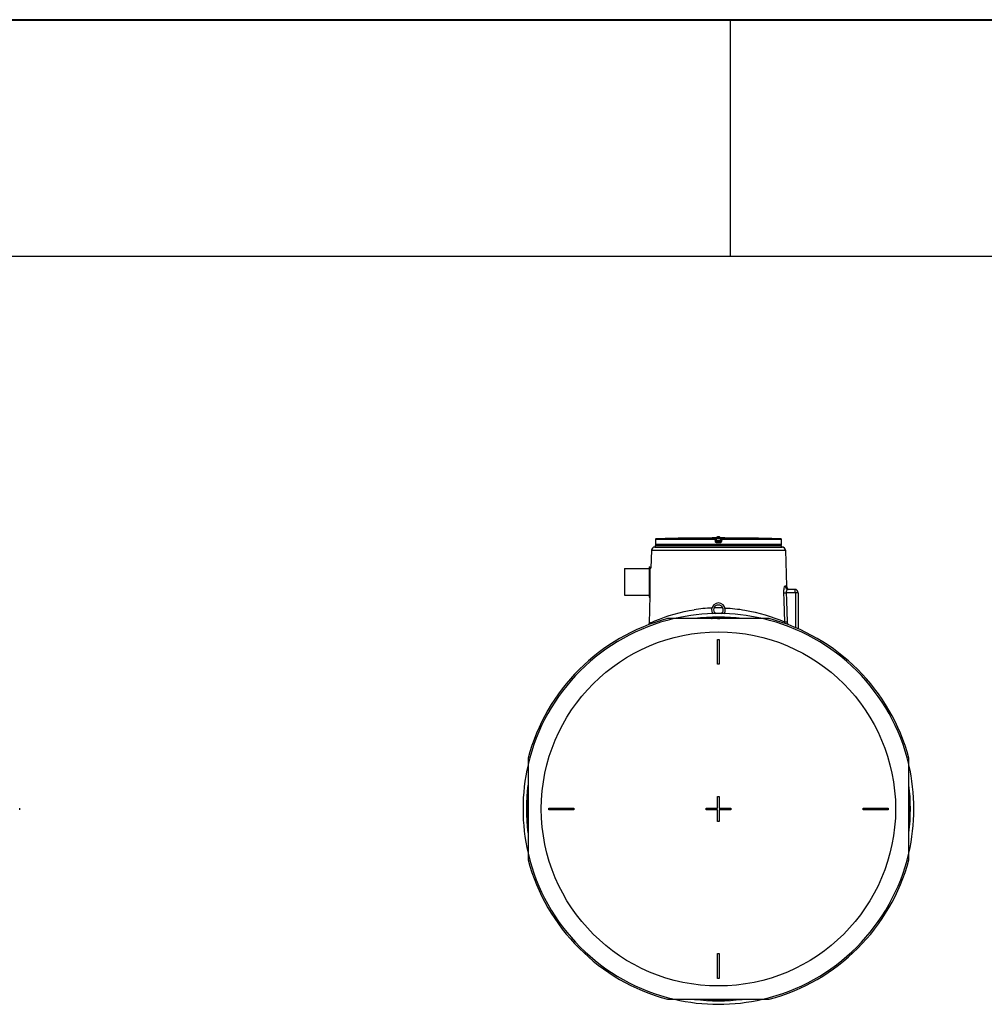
# Model space of a CAD drawing. Header units: millimetres. Extents: x 0 to 297, y 0 to 210.
# Tile 10 of 18: x 119 to 159, y 168 to 210. Entities that reach past the tile are written whole.
import ezdxf

# ---------------------------------------------------------------- set-up
doc = ezdxf.new("R2010")
doc.units = ezdxf.units.MM
doc.header["$LTSCALE"] = 16.335
doc.layers.get('0').update_dxf_attribs({"linetype": 'CONTINUOUS'})
doc.layers.add('AXES_REF', color=7, linetype='CONTINUOUS')
doc.layers.add('SURFACES', color=7, linetype='CONTINUOUS')

# ---------------------------------------------------------------- blocks, each defined once
blk = doc.blocks.new('MARGEA4_BL0', base_point=(148.514, 105.014))
at = {"color": 7, "linetype": 'Continuous'}
for p, q in [((297.014, 210.014), (0.014, 210.014)), ((148.514, 210.014), (148.514, 200.014)), ((287.014, 200.014), (10.014, 200.014))]:
    blk.add_line(p, q, dxfattribs=at)

msp = doc.modelspace()

# ---------------------------------------------------------------- linework, layer by layer
at = {"color": 7, "linetype": 'Continuous'}
for p, q in [((0, 210), (297, 210)), ((145.362, 187.939), (145.361, 187.934)), ((145.363, 187.956), (145.362, 187.952)), ((145.362, 187.952), (145.362, 187.949)), ((145.362, 187.949), (145.362, 187.945)), ((145.362, 187.945), (145.362, 187.943)), ((145.362, 187.943), (145.362, 187.941)), ((145.362, 187.941), (145.362, 187.939)), ((145.362, 187.939), (145.362, 187.939)), ((145.364, 188.069), (145.363, 187.984)), ((145.363, 187.984), (145.363, 187.977)), ((145.363, 187.977), (145.363, 187.971)), ((145.363, 187.971), (145.363, 187.966)), ((145.363, 187.966), (145.363, 187.961)), ((145.363, 187.961), (145.363, 187.956)), ((146.933, 188.132), (146.885, 188.131)), ((146.934, 188.132), (146.933, 188.132)), ((146.934, 188.132), (146.933, 188.132)), ((146.934, 188.132), (146.934, 188.132)), ((147.928, 188.024), (147.919, 188.1)), ((147.928, 188.024), (147.929, 188.022)), ((148.121, 188.1), (148.111, 188.022)), ((149.107, 188.132), (149.107, 188.132)), ((149.108, 188.132), (149.107, 188.132)), ((149.107, 188.132), (149.107, 188.132)), ((149.107, 188.132), (149.107, 188.132)), ((149.154, 188.131), (149.108, 188.132)), ((149.156, 188.131), (149.154, 188.131)), ((150.677, 187.99), (150.677, 188.069)), ((150.677, 187.983), (150.677, 187.99)), ((150.677, 187.977), (150.677, 187.983)), ((150.677, 187.971), (150.677, 187.977)), ((150.678, 187.964), (150.677, 187.971)), ((150.678, 187.959), (150.678, 187.964)), ((150.678, 187.954), (150.678, 187.959)), ((150.678, 187.95), (150.678, 187.954)), ((150.678, 187.947), (150.678, 187.95)), ((150.678, 187.944), (150.678, 187.947)), ((150.678, 187.942), (150.678, 187.944)), ((150.678, 187.94), (150.678, 187.942)), ((150.679, 187.939), (150.678, 187.94)), ((150.679, 187.934), (150.679, 187.939)), ((150.68, 187.858), (150.68, 187.928)), ((145.196, 187.617), (145.171, 186.86)), ((145.336, 187.753), (150.704, 187.753)), ((150.844, 187.617), (150.895, 186.103)), ((145.102, 186.923), (145.102, 185.642)), ((145.102, 186.923), (145.13, 186.923)), ((145.13, 186.923), (145.13, 185.642)), ((145.134, 186.86), (145.171, 186.86)), ((151.24, 185.968), (150.968, 185.968)), ((151.38, 185.828), (151.38, 184.304)), ((145.132, 185.705), (145.093, 184.529)), ((145.102, 185.642), (145.13, 185.642)), ((150.165, 184.732), (145.875, 184.732)), ((147.827, 184.732), (147.794, 184.744)), ((147.968, 184.734), (147.968, 184.734)), ((148.06, 184.732), (148.072, 184.737)), ((147.985, 182.807), (147.985, 183.857)), ((147.985, 183.857), (148.055, 183.857)), ((148.055, 183.857), (148.055, 182.807)), ((148.055, 182.807), (147.985, 182.807)), ((139.988, 178.845), (139.988, 174.554)), ((156.053, 174.554), (156.053, 178.845)), ((147.985, 177.225), (148.055, 177.225)), ((147.985, 176.735), (147.985, 177.225)), ((148.055, 177.225), (148.055, 176.735)), ((140.863, 176.665), (140.863, 176.735)), ((140.863, 176.735), (141.913, 176.735)), ((141.913, 176.665), (140.863, 176.665)), ((141.913, 176.735), (141.913, 176.665)), ((147.495, 176.735), (147.985, 176.735)), ((147.495, 176.665), (147.495, 176.735)), ((147.985, 176.665), (147.495, 176.665)), ((147.985, 176.175), (147.985, 176.665)), ((148.055, 176.735), (148.545, 176.735)), ((148.545, 176.665), (148.055, 176.665)), ((148.055, 176.665), (148.055, 176.175)), ((148.545, 176.735), (148.545, 176.665)), ((154.128, 176.735), (155.178, 176.735)), ((154.128, 176.665), (154.128, 176.735)), ((155.178, 176.665), (154.128, 176.665)), ((155.178, 176.735), (155.178, 176.665)), ((148.055, 176.175), (147.985, 176.175)), ((147.985, 170.592), (148.055, 170.592)), ((147.985, 169.542), (147.985, 170.592)), ((148.055, 170.592), (148.055, 169.542)), ((148.055, 169.542), (147.985, 169.542)), ((145.875, 168.667), (150.165, 168.667))]:
    msp.add_line(p, q, dxfattribs=at)
at = {"color": 9, "linetype": 'Continuous'}
for p, q in [((145.361, 187.928), (145.36, 187.928)), ((150.68, 187.858), (145.36, 187.858)), ((145.364, 188.069), (145.363, 187.99)), ((145.363, 187.99), (145.363, 187.99)), ((145.363, 187.99), (145.363, 187.99)), ((145.363, 187.99), (145.363, 187.99)), ((147.882, 188.069), (145.364, 188.069)), ((145.364, 188.069), (145.364, 188.069)), ((147.884, 188.104), (145.398, 188.104)), ((146.934, 188.132), (146.934, 188.132)), ((147.892, 187.99), (147.882, 188.069)), ((147.884, 188.104), (147.884, 188.131)), ((147.919, 188.073), (147.919, 188.1)), ((147.929, 187.994), (147.919, 188.073)), ((147.929, 188.022), (147.929, 187.994)), ((147.934, 188.132), (147.934, 188.096)), ((147.934, 188.132), (148.02, 188.132)), ((147.942, 188.026), (147.934, 188.096)), ((148.107, 188.096), (147.934, 188.096)), ((147.943, 188.022), (147.942, 188.026)), ((147.942, 188.026), (148.098, 188.026)), ((148.02, 187.928), (147.963, 187.928)), ((147.964, 187.991), (147.964, 187.963)), ((147.964, 187.991), (148.077, 187.991)), ((148.02, 187.963), (147.964, 187.963)), ((148.02, 188.132), (148.107, 188.132)), ((148.077, 187.963), (148.02, 187.963)), ((148.078, 187.928), (148.02, 187.928)), ((148.077, 187.963), (148.077, 187.991)), ((148.107, 188.096), (148.098, 188.026)), ((148.098, 188.026), (148.098, 188.022)), ((148.107, 188.132), (148.107, 188.096)), ((148.121, 188.073), (148.111, 187.994)), ((148.111, 188.022), (148.111, 187.994)), ((148.121, 188.1), (148.121, 188.073)), ((148.158, 188.069), (148.148, 187.99)), ((148.156, 188.131), (148.156, 188.104)), ((150.643, 188.104), (148.156, 188.104)), ((150.677, 188.069), (148.158, 188.069)), ((149.107, 188.132), (149.107, 188.132)), ((150.677, 188.069), (150.677, 188.069)), ((150.677, 187.99), (150.677, 188.069)), ((150.677, 187.99), (150.677, 187.99)), ((150.677, 187.99), (150.677, 187.99)), ((150.677, 187.99), (150.677, 187.99)), ((150.68, 187.928), (150.68, 187.928)), ((145.196, 187.617), (150.844, 187.617)), ((145.134, 185.714), (145.134, 186.86)), ((150.765, 185.823), (150.777, 185.513)), ((150.895, 186.103), (150.831, 186.103)), ((150.874, 185.828), (150.886, 185.513)), ((151.38, 185.828), (150.874, 185.828)), ((151.26, 185.91), (151.258, 185.924)), ((151.264, 185.828), (151.264, 184.354)), ((150.777, 185.513), (150.778, 185.478)), ((150.778, 185.478), (150.811, 184.591)), ((150.886, 185.513), (150.887, 185.478)), ((150.887, 185.478), (150.92, 184.595)), ((145.093, 184.529), (145.12, 184.541)), ((147.723, 184.743), (147.754, 184.732)), ((147.928, 184.732), (147.894, 184.744))]:
    msp.add_line(p, q, dxfattribs=at)
at = {"color": 7, "linetype": 'Continuous'}
for points in [[(145.361, 187.936), (145.361, 187.934), (145.36, 187.933), (145.36, 187.932), (145.36, 187.93), (145.36, 187.929), (145.36, 187.858)], [(145.362, 187.939), (145.362, 187.938), (145.361, 187.937), (145.361, 187.936)], [(150.679, 187.936), (150.679, 187.937), (150.679, 187.938), (150.679, 187.939)], [(150.68, 187.928), (150.68, 187.929), (150.68, 187.93), (150.68, 187.932), (150.68, 187.933), (150.68, 187.934), (150.679, 187.936)]]:
    msp.add_lwpolyline(points, dxfattribs=at)
for centre, radius, start, end in [((145.395, 187.858), 0.035, 180, 270), ((145.399, 188.069), 0.035, 91.4864, 179.6295), ((148.02, 87.04), 101.097, 90.64358, 91.48637), ((146.934, 188.097), 0.035, 90.7542, 93.485), ((146.934, 188.097), 0.035, 90.7595, 91.1227), ((148.02, 87.04), 101.097, 89.3842, 90.6158), ((149.106, 188.097), 0.035, 88.8748, 89.2384), ((149.106, 188.097), 0.035, 86.515, 89.2436), ((148.02, 87.04), 101.097, 88.51363, 89.35642), ((150.642, 188.069), 0.035, 0.3712, 88.5136), ((150.645, 187.858), 0.035, 270, 360), ((145.336, 187.613), 0.14, 90, 178.0816), ((150.704, 187.613), 0.14, 1.9184, 90), ((145.134, 186.864), 0.0035, 180, 270), ((151.035, 186.108), 0.14, 181.9184, 252.3837), ((151.24, 185.828), 0.14, 0, 90), ((145.134, 185.702), 0.0035, 113.6709, 180), ((148.02, 185.103), 0.29, 325.0476, 214.9524), ((148.02, 185.103), 0.203, 307.0034, 232.9966), ((148.02, 176.7), 8.314, 104.9526, 165.0474), ((144.743, 184.54), 0.35, 349.8865, 358.0814), ((148.02, 176.7), 8.099, 82.8825, 97.1175), ((148.02, 176.7), 8.05, 86.7283, 93.2717), ((148.02, 176.7), 8.314, 14.9526, 75.0474), ((148.02, 176.7), 8.099, 172.853, 187.147), ((148.02, 176.7), 8.099, 352.853, 7.147), ((148.02, 176.7), 8.05, 176.5382, 183.4618), ((148.02, 176.7), 8.05, 356.5382, 3.4618), ((148.02, 176.7), 8.314, 194.9526, 255.0474), ((148.02, 176.7), 8.314, 284.9526, 345.0474), ((148.02, 176.7), 8.099, 262.8825, 277.1175), ((148.02, 176.7), 8.05, 266.7283, 273.2717)]:
    msp.add_arc(centre, radius, start, end, dxfattribs=at)
at = {"color": 9, "linetype": 'Continuous'}
for centre, radius, start, end in [((145.396, 187.928), 0.035, 168.2575, 170.9244), ((145.396, 187.928), 0.0351, 170.9318, 179.9938), ((145.399, 188.069), 0.035, 177.7307, 179.629), ((145.399, 188.069), 0.035, 179.6295, 180), ((145.399, 188.068), 0.0351, 92.7428, 110.7822), ((145.399, 188.069), 0.0349, 91.4905, 92.6859), ((150.642, 188.069), 0.0349, 87.3814, 88.5095), ((150.642, 188.068), 0.0351, 70.3429, 87.334), ((150.642, 188.069), 0.0351, 1.1342, 2.2668), ((150.642, 188.069), 0.035, 0.0002, 1.1343), ((150.645, 187.928), 0.035, 9.0756, 11.7424), ((150.644, 187.928), 0.0351, 0.0062, 9.0682), ((148.022, 178.387), 6.799, 92.3774, 98.7124), ((148.02, 178.415), 6.77, 88.4205, 91.5787), ((148.02, 176.7), 8.248, 103.1224, 166.8776), ((148.02, 176.7), 8.248, 13.1224, 76.8776), ((148.02, 176.7), 8.248, 193.1224, 256.8776), ((148.02, 176.7), 8.248, 283.1224, 346.8776)]:
    msp.add_arc(centre, radius, start, end, dxfattribs=at)
for points, knots in [([(145.362, 187.935), (145.361, 187.934), (145.361, 187.932), (145.361, 187.928), (145.361, 187.928)], [0, 0, 0, 0, 0.74268, 1, 1, 1, 1]), ([(145.363, 187.99), (145.363, 187.984), (145.363, 187.966), (145.362, 187.948), (145.362, 187.935)], [0, 0, 0, 0, 0.311113, 1, 1, 1, 1]), ([(145.386, 188.101), (145.38, 188.099), (145.369, 188.09), (145.364, 188.077), (145.364, 188.07)], [0, 0, 0, 0, 0.49982, 1, 1, 1, 1]), ([(147.882, 188.069), (147.882, 188.073), (147.883, 188.081), (147.883, 188.092), (147.884, 188.098), (147.883, 188.103), (147.884, 188.104)], [0, 0, 0, 0, 0.37568, 0.696186, 0.914592, 1, 1, 1, 1]), ([(147.882, 188.069), (147.887, 188.069), (147.896, 188.07), (147.906, 188.071), (147.912, 188.072), (147.916, 188.073), (147.918, 188.072), (147.919, 188.073), (147.919, 188.073)], [0, 0, 0, 0, 0.377944, 0.702721, 0.828192, 0.921863, 0.979915, 1, 1, 1, 1]), ([(147.884, 188.131), (147.884, 188.131), (147.886, 188.131), (147.888, 188.132), (147.893, 188.131), (147.902, 188.132), (147.916, 188.132), (147.927, 188.132), (147.934, 188.132)], [0, 0, 0, 0, 0.019479, 0.076791, 0.169668, 0.294386, 0.618643, 1, 1, 1, 1]), ([(147.884, 188.131), (147.892, 188.131), (147.91, 188.125), (147.918, 188.109), (147.919, 188.1)], [0, 0, 0, 0, 0.50001, 1, 1, 1, 1]), ([(147.884, 188.104), (147.892, 188.104), (147.91, 188.097), (147.918, 188.081), (147.919, 188.073)], [0, 0, 0, 0, 0.500055, 1, 1, 1, 1]), ([(147.929, 187.994), (147.929, 187.994), (147.927, 187.994), (147.926, 187.994), (147.922, 187.993), (147.916, 187.993), (147.906, 187.991), (147.897, 187.99), (147.892, 187.99)], [0, 0, 0, 0, 0.020038, 0.078019, 0.171603, 0.296994, 0.621732, 1, 1, 1, 1]), ([(147.963, 187.928), (147.946, 187.928), (147.912, 187.941), (147.895, 187.973), (147.892, 187.99)], [0, 0, 0, 0, 0.500212, 1, 1, 1, 1]), ([(147.919, 188.1), (147.919, 188.101), (147.921, 188.099), (147.924, 188.1), (147.929, 188.098), (147.932, 188.097), (147.934, 188.096)], [0, 0, 0, 0, 0.081749, 0.307548, 0.630364, 1, 1, 1, 1]), ([(147.928, 188.024), (147.928, 188.025), (147.931, 188.024), (147.933, 188.025), (147.937, 188.026), (147.941, 188.026), (147.942, 188.026)], [0, 0, 0, 0, 0.076481, 0.292975, 0.616687, 1, 1, 1, 1]), ([(147.929, 188.022), (147.929, 188.021), (147.931, 188.021), (147.935, 188.021), (147.939, 188.022), (147.943, 188.022)], [0, 0, 0, 0, 0.086255, 0.302363, 1, 1, 1, 1]), ([(147.929, 188.022), (147.93, 188.013), (147.939, 187.997), (147.956, 187.991), (147.964, 187.991)], [0, 0, 0, 0, 0.521741, 1, 1, 1, 1]), ([(147.964, 187.963), (147.955, 187.963), (147.938, 187.97), (147.93, 187.986), (147.929, 187.994)], [0, 0, 0, 0, 0.499965, 1, 1, 1, 1]), ([(147.964, 187.991), (147.961, 187.991), (147.948, 187.996), (147.944, 188.011), (147.943, 188.022)], [0, 0, 0, 0, 0.186113, 1, 1, 1, 1]), ([(147.964, 187.963), (147.963, 187.963), (147.964, 187.959), (147.963, 187.952), (147.963, 187.941), (147.963, 187.933), (147.963, 187.928)], [0, 0, 0, 0, 0.083798, 0.30225, 0.623403, 1, 1, 1, 1]), ([(148.077, 187.991), (148.085, 187.991), (148.102, 187.997), (148.11, 188.013), (148.111, 188.022)], [0, 0, 0, 0, 0.478258, 1, 1, 1, 1]), ([(148.098, 188.022), (148.097, 188.018), (148.095, 188.005), (148.085, 187.991), (148.077, 187.991)], [0, 0, 0, 0, 0.336464, 1, 1, 1, 1]), ([(148.111, 187.994), (148.11, 187.986), (148.102, 187.97), (148.085, 187.963), (148.077, 187.963)], [0, 0, 0, 0, 0.500033, 1, 1, 1, 1]), ([(148.077, 187.963), (148.077, 187.963), (148.077, 187.959), (148.078, 187.952), (148.077, 187.941), (148.078, 187.933), (148.078, 187.928)], [0, 0, 0, 0, 0.083798, 0.30225, 0.623403, 1, 1, 1, 1]), ([(148.148, 187.99), (148.146, 187.973), (148.129, 187.941), (148.094, 187.928), (148.078, 187.928)], [0, 0, 0, 0, 0.499788, 1, 1, 1, 1]), ([(148.098, 188.026), (148.1, 188.026), (148.103, 188.026), (148.108, 188.025), (148.11, 188.024), (148.112, 188.025), (148.112, 188.024)], [0, 0, 0, 0, 0.381817, 0.705777, 0.922823, 1, 1, 1, 1]), ([(148.098, 188.022), (148.101, 188.022), (148.105, 188.021), (148.109, 188.021), (148.111, 188.021), (148.111, 188.022)], [0, 0, 0, 0, 0.697637, 0.913745, 1, 1, 1, 1]), ([(148.107, 188.132), (148.113, 188.132), (148.125, 188.132), (148.138, 188.132), (148.147, 188.131), (148.152, 188.132), (148.154, 188.131), (148.156, 188.131), (148.156, 188.131)], [0, 0, 0, 0, 0.381355, 0.705611, 0.83033, 0.923208, 0.98052, 1, 1, 1, 1]), ([(148.107, 188.096), (148.108, 188.097), (148.112, 188.098), (148.117, 188.1), (148.119, 188.099), (148.121, 188.101), (148.121, 188.1)], [0, 0, 0, 0, 0.369623, 0.692433, 0.918239, 1, 1, 1, 1]), ([(148.111, 187.994), (148.112, 187.994), (148.113, 187.994), (148.115, 187.994), (148.118, 187.993), (148.125, 187.993), (148.135, 187.991), (148.143, 187.99), (148.148, 187.99)], [0, 0, 0, 0, 0.020038, 0.078019, 0.171603, 0.296994, 0.621732, 1, 1, 1, 1]), ([(148.156, 188.131), (148.148, 188.131), (148.131, 188.125), (148.122, 188.109), (148.121, 188.1)], [0, 0, 0, 0, 0.50001, 1, 1, 1, 1]), ([(148.156, 188.104), (148.148, 188.104), (148.131, 188.097), (148.122, 188.081), (148.121, 188.073)], [0, 0, 0, 0, 0.500055, 1, 1, 1, 1]), ([(148.121, 188.073), (148.121, 188.073), (148.123, 188.072), (148.125, 188.073), (148.128, 188.072), (148.135, 188.071), (148.145, 188.07), (148.153, 188.069), (148.158, 188.069)], [0, 0, 0, 0, 0.020059, 0.078086, 0.171734, 0.297186, 0.621936, 1, 1, 1, 1]), ([(148.156, 188.104), (148.157, 188.103), (148.156, 188.098), (148.158, 188.092), (148.158, 188.081), (148.158, 188.073), (148.158, 188.069)], [0, 0, 0, 0, 0.085408, 0.303814, 0.62432, 1, 1, 1, 1]), ([(150.677, 188.07), (150.676, 188.077), (150.672, 188.091), (150.66, 188.099), (150.653, 188.101)], [0, 0, 0, 0, 0.500184, 1, 1, 1, 1]), ([(150.679, 187.936), (150.678, 187.939), (150.678, 187.957), (150.677, 187.975), (150.677, 187.99)], [0, 0, 0, 0, 0.17373, 1, 1, 1, 1]), ([(150.68, 187.928), (150.679, 187.928), (150.68, 187.932), (150.679, 187.934), (150.679, 187.936)], [0, 0, 0, 0, 0.257315, 1, 1, 1, 1]), ([(150.831, 186.103), (150.8, 186.103), (150.771, 185.967), (150.763, 185.89), (150.765, 185.823)], [0, 0, 0, 0, 0.313708, 1, 1, 1, 1]), ([(150.765, 185.823), (150.77, 185.823), (150.802, 185.825), (150.834, 185.826), (150.862, 185.827)], [0, 0, 0, 0, 0.134976, 1, 1, 1, 1]), ([(150.968, 185.968), (150.957, 185.968), (150.898, 185.949), (150.87, 185.876), (150.874, 185.828)], [0, 0, 0, 0, 0.18263, 1, 1, 1, 1]), ([(151.254, 185.94), (151.253, 185.947), (151.25, 185.956), (151.244, 185.968), (151.24, 185.968)], [0, 0, 0, 0, 0.672868, 1, 1, 1, 1]), ([(151.258, 185.924), (151.257, 185.927), (151.256, 185.932), (151.255, 185.938), (151.254, 185.94)], [0, 0, 0, 0, 0.523201, 1, 1, 1, 1]), ([(145.12, 184.541), (145.191, 184.574), (145.788, 184.838), (146.424, 185.02), (146.992, 185.107)], [0, 0, 0, 0, 0.11947, 1, 1, 1, 1]), ([(148.3, 185.18), (148.579, 185.169), (149.439, 185.08), (150.277, 184.827), (150.811, 184.591)], [0, 0, 0, 0, 0.323576, 1, 1, 1, 1]), ([(150.811, 184.591), (150.815, 184.591), (150.847, 184.593), (150.88, 184.594), (150.908, 184.595)], [0, 0, 0, 0, 0.133473, 1, 1, 1, 1]), ([(150.811, 184.591), (150.811, 184.58), (150.812, 184.559), (150.816, 184.539), (150.818, 184.529)], [0, 0, 0, 0, 0.4996, 1, 1, 1, 1])]:
    msp.add_open_spline(points, degree=3, knots=knots, dxfattribs=at)
at = {"color": 7, "linetype": 'Continuous'}
for points, knots in [([(147.95, 188.142), (147.95, 188.158), (147.967, 188.192), (148.003, 188.203), (148.02, 188.203)], [0, 0, 0, 0, 0.476532, 1, 1, 1, 1]), ([(148.02, 188.203), (148.038, 188.203), (148.073, 188.192), (148.09, 188.158), (148.09, 188.142)], [0, 0, 0, 0, 0.523468, 1, 1, 1, 1]), ([(147.979, 184.732), (147.982, 184.732), (147.996, 184.733), (148.009, 184.734), (148.02, 184.734)], [0, 0, 0, 0, 0.202875, 1, 1, 1, 1]), ([(148.02, 184.734), (148.032, 184.735), (148.048, 184.735), (148.065, 184.737), (148.071, 184.737), (148.072, 184.737)], [0, 0, 0, 0, 0.672758, 0.8957, 1, 1, 1, 1])]:
    msp.add_open_spline(points, degree=3, knots=knots, dxfattribs=at)
at = {"color": 9, "linetype": 'Continuous'}
for points in [[(150.831, 186.103), (150.833, 186.039), (150.904, 185.968), (150.968, 185.968)], [(151.264, 185.828), (151.264, 185.855), (151.263, 185.883), (151.26, 185.91)], [(150.92, 184.595), (150.922, 184.552), (150.939, 184.508), (150.965, 184.474)]]:
    msp.add_open_spline(points, degree=3, dxfattribs=at)
at = {"layer": 'AXES_REF', "color": 7, "linetype": 'Continuous'}
for p, q in [((147.95, 188.138), (147.95, 188.142)), ((148.09, 188.138), (148.09, 188.142)), ((145.36, 187.753), (145.36, 187.823)), ((145.36, 187.823), (150.68, 187.823)), ((150.68, 187.753), (150.68, 187.823)), ((144.052, 186.843), (144.052, 185.723)), ((144.052, 186.843), (145.102, 186.843)), ((144.052, 185.723), (145.102, 185.723)), ((147.968, 184.734), (147.968, 184.732))]:
    msp.add_line(p, q, dxfattribs=at)
at = {"layer": 'AXES_REF', "color": 9, "linetype": 'Continuous'}
msp.add_circle((148.02, 176.7), 7.473, dxfattribs=at)
at = {"layer": 'AXES_REF', "color": 7, "linetype": 'Continuous'}
for start, end in [(76.9615, 103.0385), (166.9615, 193.0385), (346.9615, 13.0385), (256.9615, 283.0385)]:
    msp.add_arc((148.02, 176.7), 8.246, start, end, dxfattribs=at)
at = {"layer": 'SURFACES', "color": 7, "linetype": 'Continuous'}
msp.add_arc((100.897, 176.7), 17.642, 359.8863, 0.1137, dxfattribs=at)

# ---------------------------------------------------------------- block references
at = {"color": 2, "linetype": 'Continuous'}
msp.add_blockref('MARGEA4_BL0', (148.514, 105.014), dxfattribs=at)

doc.saveas('drawing.dxf')
